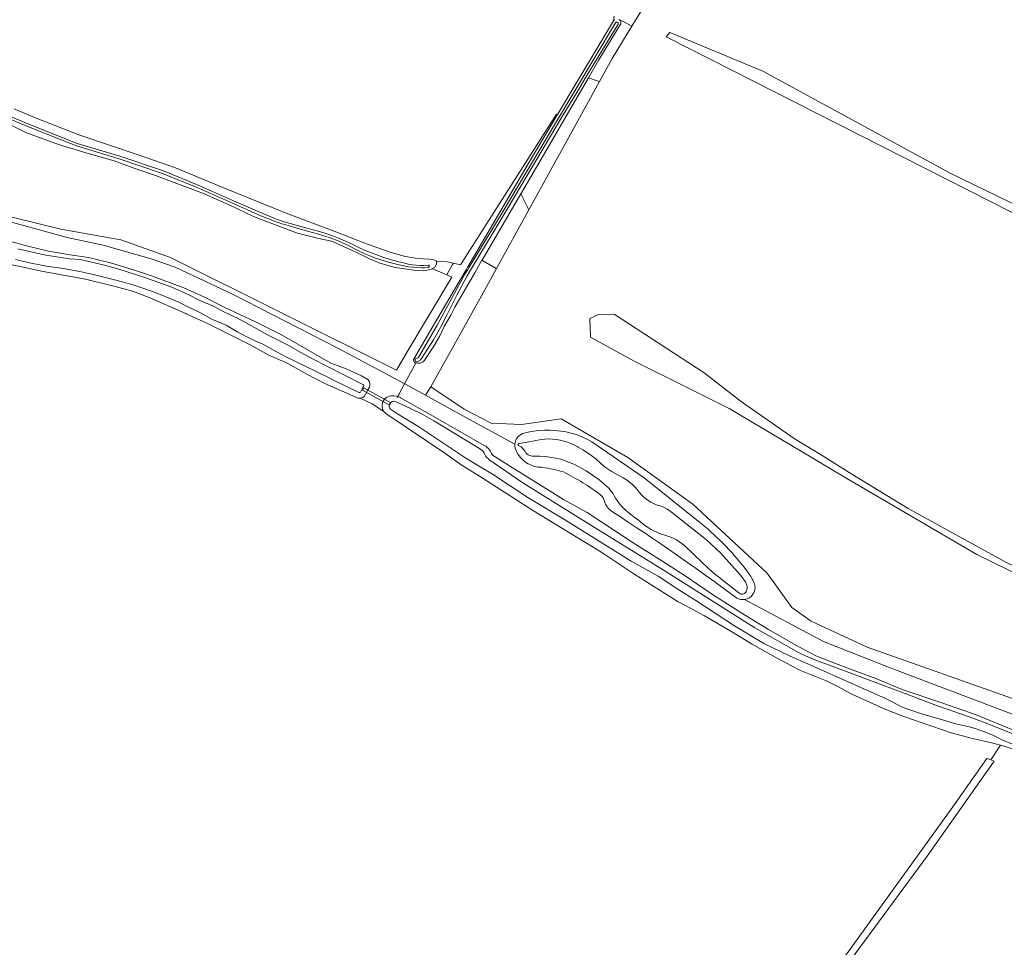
# Model space of a CAD drawing. Header units: metres. Extents: x 178952 to 185583, y 415201 to 419317.
# Tile 127 of 165: x 183538 to 183853, y 416316 to 416613. Entities that reach past the tile are written whole.
import ezdxf

# ---------------------------------------------------------------- set-up
doc = ezdxf.new("R2010")
doc.units = ezdxf.units.M
for name, color, linetype, lineweight in [('B-XX-GR-BEPLANTING_CULTUUR_BOSPLANTSOEN-GV', 253, 'Continuous', 18), ('B-XX-GR-GRAS-GV', 253, 'Continuous', 13), ('B-XX-KW-KUNSTWERK_DUIKER-G', 252, 'Continuous', 18), ('B-XX-KW-KUNSTWERK_DUIKER-GV', 252, 'Continuous', 18), ('B-XX-OG-TERREIN_CULTUURSCHEIDING-GV', 253, 'Continuous', 18), ('B-XX-OG-TERREIN_ONBEGROEID-GV', 253, 'Continuous', 18), ('B-XX-OG-WATER-GV', 253, 'Continuous', 18), ('B-XX-OG-WATER_SLOOT-GV', 253, 'Continuous', 18), ('B-XX-VH-VERHARDING_FUNDERING_ZAND-GV', 251, 'Continuous', 18)]:
    doc.layers.add(name, color=color, linetype=linetype, lineweight=lineweight)

msp = doc.modelspace()

# ---------------------------------------------------------------- linework, layer by layer
at = {"layer": 'B-XX-GR-BEPLANTING_CULTUUR_BOSPLANTSOEN-GV'}
for points in [[(183734.136, 416610.889), (183731.571, 416612.259), (183730.164, 416612.965), (183730.24, 416612.894), (183730.424, 416612.624), (183730.538, 416612.318), (183730.573, 416611.994), (183730.529, 416611.67), (183730.408, 416611.367), (183723.582, 416600.139), (183720.234, 416594.397), (183722.661, 416593.588), (183723.794, 416593.211), (183727.829, 416600.542)], [(183775.91, 416596.512), (183746.277, 416608.948), (183745.087, 416607.493), (183862.297, 416547.962), (183871.028, 416541.215), (183873.012, 416542.67), (183865.869, 416549.284), (183835.839, 416563.969)], [(183723.794, 416593.211), (183722.661, 416593.588), (183720.234, 416594.397), (183701.356, 416562.023), (183698.584, 416557.279), (183699.654, 416555.189), (183701.204, 416552.16)], [(183701.204, 416552.16), (183699.654, 416555.189), (183698.584, 416557.279), (183686.225, 416536.121), (183686.183, 416536.048), (183690.73, 416533.48), (183690.877, 416533.396)]]:
    msp.add_lwpolyline(points, close=True, dxfattribs=at)
for points in [[(183529.545, 416549.963), (183553.654, 416543.318), (183565.209, 416540.922), (183580.477, 416536.516), (183588.136, 416533.875), (183606.672, 416525.091), (183639.972, 416508.091), (183661.589, 416496.549), (183668.194, 416492.903), (183669.819, 416495.57), (183687.648, 416527.528), (183690.877, 416533.396), (183690.73, 416533.48), (183686.183, 416536.048), (183683.886, 416532.101), (183677.484, 416521.1), (183676.24, 416518.546), (183674.138, 416514.914), (183672.634, 416511.689), (183670.795, 416508.595), (183667.702, 416503.882), (183667.55, 416503.753), (183667.304, 416503.544), (183666.439, 416503.2), (183665.57, 416503.124), (183664.766, 416503.317), (183664.291, 416503.98), (183664.288, 416504.315), (183677.387, 416526.67), (183681.121, 416533.043), (183681.679, 416533.995), (183700.954, 416566.892), (183710.376, 416582.683), (183709.998, 416582.755), (183679.306, 416534.601), (183677.073, 416535.089), (183676.772, 416534.76), (183674.954, 416531.36), (183676.611, 416530.628), (183662.343, 416506.804), (183658.846, 416500.965), (183658.285, 416501.214), (183586.644, 416536.994), (183570.769, 416542.55), (183551.587, 416545.99), (183529.506, 416551.423)], [(183881.61, 416425.999), (183853.433, 416439.615), (183822.345, 416456.68), (183804.427, 416467.706), (183794.869, 416473.588), (183786.229, 416478.905), (183782.42, 416481.549), (183774.375, 416487.134), (183770.222, 416490.018), (183768.212, 416491.566), (183757.224, 416500.03), (183728.422, 416518.876), (183723.443, 416518.757), (183720.717, 416517.453), (183720.836, 416511.527), (183734.822, 416503.823), (183752.408, 416495.064), (183765.195, 416488.695), (183791.911, 416472.797), (183797.792, 416469.297), (183802.766, 416466.337), (183844.305, 416441.996), (183880.694, 416424.146)], [(183864.971, 416392.348), (183855.682, 416395.958), (183809.248, 416412.363), (183791.389, 416420.697), (183785.197, 416425.001), (183777.366, 416436.043), (183753.55, 416458.07), (183732.783, 416472.952), (183711.484, 416485.387), (183698.784, 416483.535), (183689.127, 416483.932), (183680.528, 416488.43), (183669.819, 416495.57), (183668.194, 416492.903), (183681.056, 416485.802), (183696.708, 416477.213)], [(183721.262, 416478.063), (183738.071, 416466.502), (183756.396, 416451.767)], [(183770.134, 416427.589), (183795.313, 416414.124), (183816.677, 416405.707), (183854.546, 416391.403), (183862.894, 416388.147)]]:
    msp.add_lwpolyline(points, dxfattribs=at)
for points in [[(183696.708, 416477.213, -0.2867337), (183699.202, 416480.647)], [(183699.202, 416480.647, -0.114829), (183713.136, 416481.163)], [(183713.136, 416481.163, -0.0826827), (183721.262, 416478.063)], [(183756.396, 416451.767, -0.0614873), (183771.088, 416436.42)], [(183771.088, 416436.42, -0.048022), (183772.956, 416433.347)], [(183772.956, 416433.347, -0.2816008), (183772.805, 416429.288)], [(183772.805, 416429.288, -0.2128701), (183770.134, 416427.589)]]:
    msp.add_lwpolyline(points, format="xyb", dxfattribs=at)
at = {"layer": 'B-XX-GR-GRAS-GV'}
for points in [[(183536.723, 416584.459), (183543.734, 416581.506), (183557.733, 416576.108), (183576.674, 416569.713), (183588.253, 416565.576), (183603.396, 416559.387), (183615.238, 416554.567), (183624.119, 416550.967), (183638.97, 416545.357), (183648.447, 416541.628), (183652.874, 416540.004), (183657.166, 416538.579), (183661.388, 416537.42), (183664.804, 416536.721), (183667.279, 416536.479), (183669.551, 416536.436), (183670.823, 416536.249), (183671.629, 416535.856), (183671.678, 416535.669), (183675.073, 416535.527), (183677.073, 416535.089), (183679.306, 416534.601), (183709.998, 416582.755), (183710.376, 416582.683), (183728.243, 416612.63), (183728.464, 416614.158)], [(183529.506, 416551.423), (183551.587, 416545.99), (183570.769, 416542.55), (183586.644, 416536.994), (183658.285, 416501.214), (183658.846, 416500.965), (183662.343, 416506.804), (183676.611, 416530.628), (183674.954, 416531.36), (183670.5, 416533.326), (183670.187, 416533.369), (183669.919, 416533.232), (183667.653, 416532.674), (183664.443, 416532.908), (183658.487, 416533.714), (183653.527, 416535.132), (183650.041, 416536.681), (183648.089, 416537.548), (183642.648, 416540.164), (183638.166, 416542.182), (183633.502, 416543.18), (183632.336, 416543.475), (183627.297, 416544.752), (183619.877, 416547.504), (183613.22, 416550.097), (183605.196, 416553.872), (183604.898, 416554.005), (183597.221, 416557.443), (183581.873, 416563.205), (183575.569, 416565.287), (183573.923, 416565.893), (183572.717, 416566.337), (183568.657, 416567.831), (183560.317, 416570.182), (183552.267, 416572.694), (183550.301, 416573.308), (183540.645, 416576.84), (183530.082, 416582.059)], [(183858.187, 416378.628), (183854.945, 416380.011), (183852.3, 416380.892), (183851.909, 416380.993), (183848.776, 416376.294), (183849.913, 416375.86), (183828.465, 416345.504), (183756.465, 416247.781), (183740.154, 416224.815), (183728.042, 416207.844), (183720.009, 416196.932), (183718.751, 416197.095), (183713.552, 416189.152), (183714.217, 416188.812), (183715.076, 416188.372), (183717.988, 416187.12), (183736.887, 416177.511), (183754.4, 416168.724)]]:
    msp.add_lwpolyline(points, dxfattribs=at)
at = {"layer": 'B-XX-KW-KUNSTWERK_DUIKER-G'}
msp.add_lwpolyline([(183659.137, 416492.2), (183659.276, 416492.458), (183659.612, 416493.087), (183659.847, 416493.526), (183662.24, 416497.996), (183665.138, 416503.41)], dxfattribs=at)
at = {"layer": 'B-XX-KW-KUNSTWERK_DUIKER-GV'}
msp.add_lwpolyline([(183648.49, 416495.331), (183648.037, 416494.527), (183656.63, 416489.69), (183657.083, 416490.495)], close=True, dxfattribs=at)
at = {"layer": 'B-XX-OG-TERREIN_CULTUURSCHEIDING-GV'}
for points in [[(183738.894, 416618.694), (183734.136, 416610.889), (183727.829, 416600.542), (183723.794, 416593.211), (183701.204, 416552.16), (183690.877, 416533.396), (183687.648, 416527.528), (183669.819, 416495.57), (183680.528, 416488.43), (183689.127, 416483.932), (183698.784, 416483.535), (183711.484, 416485.387), (183732.783, 416472.952), (183753.55, 416458.07), (183777.366, 416436.043), (183785.197, 416425.001), (183791.389, 416420.697), (183809.248, 416412.363), (183855.682, 416395.958), (183864.971, 416392.348)], [(183730.048, 416613.073), (183730.164, 416612.965), (183731.571, 416612.259), (183734.136, 416610.889), (183738.894, 416618.694)], [(183728.464, 416614.158), (183728.243, 416612.63), (183728.349, 416612.784), (183728.577, 416613.003)], [(183787.891, 416293.601), (183836.657, 416361.325), (183847.546, 416376.804), (183848.776, 416376.294), (183851.909, 416380.993), (183848.563, 416381.853), (183842.914, 416383.157), (183836.078, 416384.994), (183820.662, 416390.286), (183814.729, 416392.678), (183804.135, 416397.476), (183799.93, 416399.795), (183796.002, 416401.663), (183787.97, 416404.942), (183785.137, 416406.366), (183779.105, 416409.575), (183772.521, 416413.324), (183766.209, 416417.166), (183757.339, 416422.345), (183749.4, 416426.638), (183748.929, 416426.893), (183734.747, 416435.833), (183727.043, 416440.926), (183725.137, 416442.186), (183723.611, 416443.119), (183702.634, 416455.948), (183701.499, 416456.68), (183690.712, 416463.634), (183685.431, 416467.039), (183679.543, 416470.613), (183674.323, 416474.376), (183655.772, 416486.832), (183655.367, 416487.135), (183655.015, 416487.497), (183654.876, 416487.678), (183651.158, 416490.113), (183647.27, 416491.988), (183647.131, 416491.981), (183646.694, 416492.01), (183646.27, 416492.118), (183645.918, 416492.276), (183635.957, 416496.712), (183630.217, 416499.657), (183624.125, 416503.063), (183617.875, 416505.858), (183613.676, 416508.187), (183611.731, 416509.265), (183598.119, 416516.036), (183591.717, 416518.985), (183591.607, 416519.033), (183590.089, 416519.694), (183579.826, 416524.164), (183574.489, 416526.189), (183571.439, 416527.008), (183567.672, 416528.02), (183559.531, 416530.064), (183545.99, 416532.502), (183533.674, 416535.187)], [(183880.694, 416424.146), (183844.305, 416441.996), (183802.766, 416466.337), (183797.792, 416469.297), (183791.911, 416472.797), (183765.195, 416488.695), (183752.408, 416495.064), (183734.822, 416503.823), (183720.836, 416511.527), (183720.717, 416517.453), (183723.443, 416518.757), (183728.422, 416518.876), (183757.224, 416500.03), (183768.212, 416491.566), (183770.222, 416490.018), (183774.375, 416487.134), (183782.42, 416481.549), (183786.229, 416478.905), (183794.869, 416473.588), (183804.427, 416467.706), (183822.345, 416456.68), (183853.433, 416439.615), (183881.61, 416425.999)]]:
    msp.add_lwpolyline(points, dxfattribs=at)
for points in [[(183745.087, 416607.493), (183746.277, 416608.948), (183775.91, 416596.512), (183835.839, 416563.969), (183865.869, 416549.284), (183873.012, 416542.67), (183871.028, 416541.215), (183862.297, 416547.962)], [(183676.772, 416534.76), (183677.073, 416535.089), (183675.073, 416535.527), (183671.678, 416535.669), (183671.768, 416535.323), (183671.575, 416534.586), (183671.115, 416533.846), (183670.187, 416533.369), (183670.5, 416533.326), (183674.954, 416531.36)]]:
    msp.add_lwpolyline(points, close=True, dxfattribs=at)
at = {"layer": 'B-XX-OG-TERREIN_ONBEGROEID-GV'}
msp.add_lwpolyline([(183828.465, 416345.504), (183849.913, 416375.86), (183848.776, 416376.294), (183847.546, 416376.804), (183836.657, 416361.325), (183787.891, 416293.601), (183758.076, 416253.11), (183740.897, 416229.858), (183718.441, 416199.375), (183718.039, 416198.505), (183717.926, 416197.855), (183718.751, 416197.095), (183720.009, 416196.932), (183728.042, 416207.844), (183740.154, 416224.815), (183756.465, 416247.781)], close=True, dxfattribs=at)
at = {"layer": 'B-XX-OG-WATER-GV', "flags": 128}
for points in [[(183681.495, 416531.062), (183682.268, 416532.358), (183694.525, 416552.913), (183711.852, 416582.006), (183716.78, 416590.28), (183719.434, 416594.664), (183729.684, 416611.597), (183729.74, 416611.796), (183729.706, 416611.98), (183729.6, 416612.133), (183729.439, 416612.228), (183729.254, 416612.248), (183729.048, 416612.17), (183728.922, 416612.033), (183709.346, 416579.394), (183692.677, 416551.276), (183682.083, 416533.82), (183681.534, 416532.917), (183680.769, 416531.655), (183671.862, 416515.328), (183666.34, 416505.763), (183665.789, 416504.918), (183665.161, 416504.701), (183664.883, 416504.523), (183664.888, 416504.033), (183664.996, 416503.719), (183665.347, 416503.618), (183665.732, 416503.692), (183666.462, 416504.12), (183666.912, 416504.614), (183670.664, 416510.638), (183672.933, 416514.617), (183675.13, 416518.7), (183678.215, 416524.893)], [(183735.12, 416463.533), (183734.257, 416464.368), (183733.339, 416465.144), (183732.373, 416465.857), (183731.361, 416466.504), (183730.308, 416467.082), (183729.189, 416467.648), (183727.819, 416468.423), (183726.489, 416469.265), (183725.204, 416470.175), (183723.973, 416471.328), (183722.655, 416472.454), (183721.286, 416473.519), (183719.87, 416474.519), (183718.41, 416475.452), (183716.907, 416476.318), (183716.802, 416476.38), (183715.731, 416476.961), (183714.624, 416477.471), (183713.487, 416477.907), (183712.323, 416478.267), (183711.138, 416478.551), (183709.937, 416478.756), (183708.726, 416478.881), (183707.508, 416478.927), (183706.29, 416478.893), (183705.077, 416478.779), (183700.597, 416477.909), (183698.058, 416477.505), (183697.994, 416477.501), (183697.841, 416477.438), (183697.73, 416477.301), (183697.699, 416477.139), (183697.747, 416476.981), (183697.863, 416476.862), (183698.673, 416476.415), (183698.937, 416476.205), (183699.198, 416475.964), (183699.602, 416475.505), (183699.942, 416474.998), (183700.004, 416474.876), (183700.26, 416474.486), (183700.579, 416474.145), (183700.951, 416473.863), (183701.365, 416473.649), (183701.81, 416473.508), (183702.273, 416473.446), (183704.562, 416473.426), (183706.525, 416473.313), (183709.114, 416472.939), (183711.438, 416472.428), (183715.6, 416470.822), (183719.545, 416468.724), (183723.568, 416465.966), (183724.317, 416465.366), (183726.705, 416463.161), (183727.869, 416461.687), (183728.9, 416460.008), (183730.478, 416457.795), (183732.117, 416456.123), (183734.706, 416454.055), (183736.271, 416452.991), (183738.249, 416451.255), (183740.289, 416449.992), (183742.938, 416448.668), (183745.582, 416447.885), (183747.074, 416447.293), (183748.365, 416446.631), (183750.884, 416444.833), (183756.618, 416439.284), (183759.824, 416436.345), (183768.272, 416429.676), (183768.585, 416429.464), (183768.668, 416429.412), (183768.951, 416429.299), (183769.254, 416429.262), (183769.555, 416429.305), (183769.743, 416429.372), (183770.082, 416429.556), (183770.376, 416429.807), (183770.613, 416430.112), (183770.75, 416430.381), (183770.861, 416430.751), (183770.901, 416431.116), (183770.893, 416431.659), (183770.806, 416432.195), (183770.641, 416432.713), (183770.402, 416433.201), (183768.706, 416435.521), (183762.549, 416442.408), (183757.945, 416446.675), (183746.808, 416455.558), (183746.229, 416455.967), (183745.329, 416456.519), (183744.39, 416457.003), (183743.418, 416457.413), (183742.417, 416457.749), (183741.916, 416457.919), (183741.001, 416458.293), (183740.119, 416458.74), (183739.276, 416459.257), (183738.478, 416459.84), (183737.729, 416460.486), (183737.036, 416461.19), (183736.401, 416461.948), (183735.83, 416462.755)]]:
    msp.add_lwpolyline(points, close=True, dxfattribs=at)
for points in [[(183526.77, 416584.699), (183541.806, 416578.488), (183556.603, 416572.618), (183570.266, 416568.501), (183584.145, 416563.831), (183595.412, 416559.206), (183595.889, 416559.01), (183606.494, 416554.301), (183615.581, 416550.29), (183619.894, 416548.548), (183622.221, 416547.761), (183622.763, 416547.578), (183630.433, 416545.405), (183633.675, 416544.527), (183635.714, 416543.921), (183637.729, 416543.239), (183639.717, 416542.482), (183641.675, 416541.651), (183643.6, 416540.747), (183645.49, 416539.771), (183646.754, 416539.067), (183648.752, 416538.157), (183650.325, 416537.501), (183652.181, 416536.793), (183654.258, 416536.082), (183656.359, 416535.448), (183657.594, 416535.114), (183659.728, 416534.602), (183661.278, 416534.281), (183662.68, 416534.01), (183664.094, 416533.818), (183665.517, 416533.706), (183666.944, 416533.673), (183667.845, 416533.694), (183669.094, 416533.775), (183669.248, 416533.839), (183669.355, 416533.967), (183669.391, 416534.129), (183669.348, 416534.29), (183669.237, 416534.413), (183669.081, 416534.471), (183668.986, 416534.47), (183667.704, 416534.387), (183666.42, 416534.384), (183665.137, 416534.462), (183663.863, 416534.618), (183662.6, 416534.854), (183661.523, 416535.121), (183659.167, 416535.702), (183656.832, 416536.361), (183654.52, 416537.095), (183652.233, 416537.906), (183649.975, 416538.792), (183647.747, 416539.752), (183645.551, 416540.784), (183644.719, 416541.199), (183642.58, 416542.19), (183640.407, 416543.108), (183638.205, 416543.952), (183635.976, 416544.72), (183633.901, 416545.361), (183630.664, 416546.238), (183623.019, 416548.403), (183620.195, 416549.359), (183615.917, 416551.086), (183606.844, 416555.091), (183596.229, 416559.805), (183584.447, 416564.641), (183570.529, 416569.324), (183556.888, 416573.435), (183542.13, 416579.289), (183527.079, 416585.507)], [(183537.164, 416536.36), (183541.59, 416535.259), (183547.037, 416534.151), (183552.384, 416533.451), (183557.678, 416532.446), (183561.545, 416531.604), (183566.684, 416530.294), (183568.748, 416529.801), (183571.677, 416529.032), (183574.584, 416528.186), (183577.468, 416527.264), (183580.326, 416526.266), (183583.157, 416525.192), (183585.959, 416524.044), (183588.958, 416522.902), (183591.954, 416521.301), (183596.018, 416519.336), (183600.132, 416517.167), (183604.452, 416515.302), (183608.208, 416513.085), (183612.728, 416510.76), (183616.133, 416509.207), (183623.153, 416505.426), (183636.725, 416498.751), (183638.564, 416497.847), (183646.643, 416493.874), (183646.907, 416493.794), (183647.143, 416493.811), (183647.36, 416493.905), (183647.533, 416494.065), (183648.287, 416495.57), (183648.377, 416495.691), (183648.432, 416495.882), (183648.408, 416496.079), (183648.31, 416496.251), (183648.151, 416496.371), (183636.422, 416502.288), (183632.257, 416504.406), (183628.347, 416506.523), (183623.625, 416509.206), (183617.632, 416512.255), (183612.606, 416515.144), (183608.086, 416517.52), (183603.92, 416519.486), (183600.416, 416521.345), (183596.045, 416523.21), (183592.338, 416525.172), (183587.104, 416527.451), (183578.104, 416530.674), (183570.119, 416533.176), (183565.134, 416534.637), (183557.755, 416536.268), (183554.24, 416536.547), (183546.348, 416537.774), (183537.901, 416539.77)], [(183860.277, 416382.853), (183848.647, 416387.504), (183841.866, 416390.088), (183831.763, 416393.622), (183821.071, 416397.682), (183796.347, 416406.882), (183794.153, 416407.682), (183791.842, 416408.607), (183789.561, 416409.606), (183787.314, 416410.677), (183773.443, 416418.532), (183744.381, 416436.891), (183720.985, 416451.383), (183699.224, 416464.87), (183688.441, 416472.378), (183688.266, 416472.528), (183687.787, 416473.01), (183687.368, 416473.545), (183687.015, 416474.126), (183686.879, 416474.424), (183686.607, 416474.868), (183686.269, 416475.265), (183685.875, 416475.607), (183685.461, 416475.866), (183670.817, 416484.769), (183667.057, 416486.855), (183663.952, 416488.326), (183659.302, 416490.608), (183658.093, 416490.964), (183657.834, 416490.952), (183657.502, 416490.867), (183657.199, 416490.708), (183656.941, 416490.482), (183656.727, 416490.177), (183656.605, 416489.857), (183656.559, 416489.517), (183656.56, 416489.434), (183656.614, 416489.095), (183656.744, 416488.778), (183656.944, 416488.5), (183659.219, 416486.991), (183666.009, 416482.838), (183681.093, 416472.831), (183689.592, 416467.662), (183700.847, 416460.192), (183712.917, 416452.971), (183727.861, 416443.592), (183733.857, 416439.863), (183742.549, 416435.012), (183749.109, 416430.691), (183754.547, 416427.247), (183766.913, 416419.153), (183776.234, 416413.548), (183784.683, 416409.494), (183790.535, 416406.959), (183805.388, 416400.352), (183815.166, 416395.888), (183820.765, 416393.108), (183826.359, 416391.156), (183833.358, 416389.082), (183837.909, 416387.699), (183838.582, 416387.584), (183840.443, 416387.211), (183842.287, 416386.761), (183844.111, 416386.233), (183845.91, 416385.628), (183847.683, 416384.949), (183849.425, 416384.195), (183851.134, 416383.369), (183852.807, 416382.471), (183858.879, 416380.027)]]:
    msp.add_lwpolyline(points, dxfattribs=at)
at = {"layer": 'B-XX-OG-WATER_SLOOT-GV'}
for points in [[(183728.577, 416613.003), (183728.349, 416612.784), (183728.243, 416612.63), (183710.376, 416582.683), (183700.954, 416566.892), (183681.679, 416533.995), (183681.121, 416533.043), (183677.387, 416526.67), (183664.288, 416504.315), (183664.291, 416503.98), (183664.766, 416503.317), (183665.57, 416503.124), (183666.439, 416503.2), (183667.304, 416503.544), (183667.55, 416503.753), (183667.702, 416503.882), (183670.795, 416508.595), (183672.634, 416511.689), (183674.138, 416514.914), (183676.24, 416518.546), (183677.484, 416521.1), (183683.886, 416532.101), (183686.183, 416536.048), (183686.225, 416536.121), (183698.584, 416557.279), (183701.356, 416562.023), (183720.234, 416594.397), (183723.582, 416600.139), (183730.408, 416611.367), (183730.529, 416611.67), (183730.573, 416611.994), (183730.538, 416612.318), (183730.424, 416612.624), (183730.24, 416612.894), (183730.164, 416612.965), (183730.048, 416613.073)], [(183527.079, 416585.507), (183542.13, 416579.289), (183556.888, 416573.435), (183570.529, 416569.324), (183584.447, 416564.641), (183596.229, 416559.805), (183606.844, 416555.091), (183615.917, 416551.086), (183620.195, 416549.359), (183623.019, 416548.403), (183630.664, 416546.238), (183633.901, 416545.361), (183635.976, 416544.72), (183638.205, 416543.952), (183640.407, 416543.108), (183642.58, 416542.19), (183644.719, 416541.199), (183645.551, 416540.784), (183647.747, 416539.752), (183649.975, 416538.792), (183652.233, 416537.906), (183654.52, 416537.095), (183656.832, 416536.361), (183659.167, 416535.702), (183661.523, 416535.121), (183662.6, 416534.854), (183663.863, 416534.618), (183665.137, 416534.462), (183666.42, 416534.384), (183667.704, 416534.387), (183668.986, 416534.47), (183669.081, 416534.471), (183669.237, 416534.413), (183669.348, 416534.29), (183669.391, 416534.129), (183669.355, 416533.967), (183669.248, 416533.839), (183669.094, 416533.775), (183667.845, 416533.694), (183666.944, 416533.673), (183665.517, 416533.706), (183664.094, 416533.818), (183662.68, 416534.01), (183661.278, 416534.281), (183659.728, 416534.602), (183657.594, 416535.114), (183656.359, 416535.448), (183654.258, 416536.082), (183652.181, 416536.793), (183650.325, 416537.501), (183648.752, 416538.157), (183646.754, 416539.067), (183645.49, 416539.771), (183643.6, 416540.747), (183641.675, 416541.651), (183639.717, 416542.482), (183637.729, 416543.239), (183635.714, 416543.921), (183633.675, 416544.527), (183630.433, 416545.405), (183622.763, 416547.578), (183622.221, 416547.761), (183619.894, 416548.548), (183615.581, 416550.29), (183606.494, 416554.301), (183595.889, 416559.01), (183595.412, 416559.206), (183584.145, 416563.831), (183570.266, 416568.501), (183556.603, 416572.618), (183541.806, 416578.488), (183526.77, 416584.699)], [(183530.082, 416582.059), (183540.645, 416576.84), (183550.301, 416573.308), (183552.267, 416572.694), (183560.317, 416570.182), (183568.657, 416567.831), (183572.717, 416566.337), (183573.923, 416565.893), (183575.569, 416565.287), (183581.873, 416563.205), (183597.221, 416557.443), (183604.898, 416554.005), (183605.196, 416553.872), (183613.22, 416550.097), (183619.877, 416547.504), (183627.297, 416544.752), (183632.336, 416543.475), (183633.502, 416543.18), (183638.166, 416542.182), (183642.648, 416540.164), (183648.089, 416537.548), (183650.041, 416536.681), (183653.527, 416535.132), (183658.487, 416533.714), (183664.443, 416532.908), (183667.653, 416532.674), (183669.919, 416533.232), (183670.187, 416533.369), (183671.115, 416533.846), (183671.575, 416534.586), (183671.768, 416535.323), (183671.678, 416535.669), (183671.629, 416535.856), (183670.823, 416536.249), (183669.551, 416536.436), (183667.279, 416536.479), (183664.804, 416536.721), (183661.388, 416537.42), (183657.166, 416538.579), (183652.874, 416540.004), (183648.447, 416541.628), (183638.97, 416545.357), (183624.119, 416550.967), (183615.238, 416554.567), (183603.396, 416559.387), (183588.253, 416565.576), (183576.674, 416569.713), (183557.733, 416576.108), (183543.734, 416581.506), (183536.723, 416584.459)], [(183533.674, 416535.187), (183545.99, 416532.502), (183559.531, 416530.064), (183567.672, 416528.02), (183571.439, 416527.008), (183574.489, 416526.189), (183579.826, 416524.164), (183590.089, 416519.694), (183591.607, 416519.033), (183591.717, 416518.985), (183598.119, 416516.036), (183611.731, 416509.265), (183613.676, 416508.187), (183617.875, 416505.858), (183624.125, 416503.063), (183630.217, 416499.657), (183635.957, 416496.712), (183645.918, 416492.276), (183646.27, 416492.118), (183646.694, 416492.01), (183647.131, 416491.981), (183647.27, 416491.988), (183647.701, 416492.064), (183648.111, 416492.216), (183648.487, 416492.441), (183648.61, 416492.537), (183649.416, 416493.984), (183649.674, 416494.448), (183650.258, 416495.496), (183650.372, 416495.905), (183650.408, 416496.328), (183650.364, 416496.751), (183650.242, 416497.157), (183650.046, 416497.534), (183649.783, 416497.867), (183649.718, 416497.932), (183647.706, 416499.092), (183642.773, 416501.404), (183637.908, 416503.188), (183622.15, 416512.251), (183613.87, 416516.385), (183603.811, 416521.093), (183597.564, 416524.245), (183590.959, 416527.247), (183580.588, 416531.091), (183575.147, 416532.912), (183567.467, 416535.259), (183560.496, 416536.938), (183554.64, 416537.794), (183547.717, 416539.014), (183540.695, 416540.694), (183533.624, 416542.629)], [(183537.901, 416539.77), (183546.348, 416537.774), (183554.24, 416536.547), (183557.755, 416536.268), (183565.134, 416534.637), (183570.119, 416533.176), (183578.104, 416530.674), (183587.104, 416527.451), (183592.338, 416525.172), (183596.045, 416523.21), (183600.416, 416521.345), (183603.92, 416519.486), (183608.086, 416517.52), (183612.606, 416515.144), (183617.632, 416512.255), (183623.625, 416509.206), (183628.347, 416506.523), (183632.257, 416504.406), (183636.422, 416502.288), (183648.151, 416496.371), (183648.31, 416496.251), (183648.408, 416496.079), (183648.432, 416495.882), (183648.377, 416495.691), (183648.287, 416495.57), (183647.533, 416494.065), (183647.36, 416493.905), (183647.143, 416493.811), (183646.907, 416493.794), (183646.643, 416493.874), (183638.564, 416497.847), (183636.725, 416498.751), (183623.153, 416505.426), (183616.133, 416509.207), (183612.728, 416510.76), (183608.208, 416513.085), (183604.452, 416515.302), (183600.132, 416517.167), (183596.018, 416519.336), (183591.954, 416521.301), (183588.958, 416522.902), (183585.959, 416524.044), (183583.157, 416525.192), (183580.326, 416526.266), (183577.468, 416527.264), (183574.584, 416528.186), (183571.677, 416529.032), (183568.748, 416529.801), (183566.684, 416530.294), (183561.545, 416531.604), (183557.678, 416532.446), (183552.384, 416533.451), (183547.037, 416534.151), (183541.59, 416535.259), (183537.164, 416536.36)], [(183860.769, 416383.849), (183844.116, 416390.686), (183833.156, 416394.575), (183820.494, 416398.811), (183812.085, 416402.362), (183801.977, 416406.018), (183792.84, 416409.562), (183786.495, 416413.014), (183777.707, 416418.018), (183770.137, 416422.671), (183759.876, 416429.236), (183751.079, 416435.21), (183743.628, 416439.986), (183734.468, 416445.713), (183719.808, 416455.388), (183712.242, 416459.555), (183693.313, 416471.368), (183690.376, 416473.253), (183690.191, 416473.352), (183689.806, 416473.621), (183689.473, 416473.952), (183689.2, 416474.334), (183688.996, 416474.757), (183688.922, 416474.916), (183688.633, 416475.408), (183688.279, 416475.855), (183687.865, 416476.248), (183687.401, 416476.579), (183686.895, 416476.842), (183671.326, 416485.771), (183660.208, 416492.118), (183660.011, 416492.202), (183659.276, 416492.458), (183658.854, 416492.569), (183658.087, 416492.704), (183657.31, 416492.761), (183657.113, 416492.736), (183656.605, 416492.615), (183656.122, 416492.419), (183655.674, 416492.151), (183655.273, 416491.817), (183654.927, 416491.427), (183654.644, 416490.988), (183654.433, 416490.511), (183654.37, 416490.288), (183654.29, 416489.789), (183654.29, 416489.284), (183654.37, 416488.785), (183654.527, 416488.305), (183654.758, 416487.855), (183654.876, 416487.678), (183655.015, 416487.497), (183655.367, 416487.135), (183655.772, 416486.832), (183674.323, 416474.376), (183679.543, 416470.613), (183685.431, 416467.039), (183690.712, 416463.634), (183701.499, 416456.68), (183702.634, 416455.948), (183723.611, 416443.119), (183725.137, 416442.186), (183727.043, 416440.926), (183734.747, 416435.833), (183748.929, 416426.893), (183749.4, 416426.638), (183757.339, 416422.345), (183766.209, 416417.166), (183772.521, 416413.324), (183779.105, 416409.575), (183785.137, 416406.366), (183787.97, 416404.942), (183796.002, 416401.663), (183799.93, 416399.795), (183804.135, 416397.476), (183814.729, 416392.678), (183820.662, 416390.286), (183836.078, 416384.994), (183842.914, 416383.157), (183848.563, 416381.853), (183851.909, 416380.993), (183852.3, 416380.892), (183854.945, 416380.011)], [(183858.879, 416380.027), (183852.807, 416382.471), (183851.134, 416383.369), (183849.425, 416384.195), (183847.683, 416384.949), (183845.91, 416385.628), (183844.111, 416386.233), (183842.287, 416386.761), (183840.443, 416387.211), (183838.582, 416387.584), (183837.909, 416387.699), (183833.358, 416389.082), (183826.359, 416391.156), (183820.765, 416393.108), (183815.166, 416395.888), (183805.388, 416400.352), (183790.535, 416406.959), (183784.683, 416409.494), (183776.234, 416413.548), (183766.913, 416419.153), (183754.547, 416427.247), (183749.109, 416430.691), (183742.549, 416435.012), (183733.857, 416439.863), (183727.861, 416443.592), (183712.917, 416452.971), (183700.847, 416460.192), (183689.592, 416467.662), (183681.093, 416472.831), (183666.009, 416482.838), (183659.219, 416486.991), (183656.944, 416488.5), (183656.744, 416488.778), (183656.614, 416489.095), (183656.56, 416489.434), (183656.559, 416489.517), (183656.605, 416489.857), (183656.727, 416490.177), (183656.941, 416490.482), (183657.199, 416490.708), (183657.502, 416490.867), (183657.834, 416490.952), (183658.093, 416490.964), (183659.302, 416490.608), (183663.952, 416488.326), (183667.057, 416486.855), (183670.817, 416484.769), (183685.461, 416475.866), (183685.875, 416475.607), (183686.269, 416475.265), (183686.607, 416474.868), (183686.879, 416474.424), (183687.015, 416474.126), (183687.368, 416473.545), (183687.787, 416473.01), (183688.266, 416472.528), (183688.441, 416472.378), (183699.224, 416464.87), (183720.985, 416451.383), (183744.381, 416436.891), (183773.443, 416418.532), (183787.314, 416410.677), (183789.561, 416409.606), (183791.842, 416408.607), (183794.153, 416407.682), (183796.347, 416406.882), (183821.071, 416397.682), (183831.763, 416393.622), (183841.866, 416390.088), (183848.647, 416387.504), (183860.277, 416382.853)], [(183738.071, 416466.502), (183721.262, 416478.063)], [(183756.396, 416451.767), (183738.071, 416466.502)]]:
    msp.add_lwpolyline(points, dxfattribs=at)
for points in [[(183694.525, 416552.913), (183682.268, 416532.358), (183681.495, 416531.062), (183678.215, 416524.893), (183675.13, 416518.7), (183672.933, 416514.617), (183670.664, 416510.638), (183666.912, 416504.614), (183666.462, 416504.12), (183665.732, 416503.692), (183665.347, 416503.618), (183664.996, 416503.719), (183664.888, 416504.033), (183664.883, 416504.523), (183665.161, 416504.701), (183665.789, 416504.918), (183666.34, 416505.763), (183671.862, 416515.328), (183680.769, 416531.655), (183681.534, 416532.917), (183682.083, 416533.82), (183692.677, 416551.276), (183709.346, 416579.394), (183728.922, 416612.033), (183729.048, 416612.17), (183729.254, 416612.248), (183729.439, 416612.228), (183729.6, 416612.133), (183729.706, 416611.98), (183729.74, 416611.796), (183729.684, 416611.597), (183719.434, 416594.664), (183716.78, 416590.28), (183711.852, 416582.006)], [(183742.417, 416457.749), (183743.418, 416457.413), (183744.39, 416457.003), (183745.329, 416456.519), (183746.229, 416455.967), (183746.808, 416455.558), (183757.945, 416446.675), (183762.549, 416442.408), (183768.706, 416435.521), (183770.402, 416433.201), (183770.641, 416432.713), (183770.806, 416432.195), (183770.893, 416431.659), (183770.901, 416431.116), (183770.861, 416430.751), (183770.75, 416430.381), (183770.613, 416430.112), (183770.376, 416429.807), (183770.082, 416429.556), (183769.743, 416429.372), (183769.555, 416429.305), (183769.254, 416429.262), (183768.951, 416429.299), (183768.668, 416429.412), (183768.585, 416429.464), (183768.272, 416429.676), (183759.824, 416436.345), (183756.618, 416439.284), (183750.884, 416444.833), (183748.365, 416446.631), (183747.074, 416447.293), (183745.582, 416447.885), (183742.938, 416448.668), (183740.289, 416449.992), (183738.249, 416451.255), (183736.271, 416452.991), (183734.706, 416454.055), (183732.117, 416456.123), (183730.478, 416457.795), (183728.9, 416460.008), (183727.869, 416461.687), (183726.705, 416463.161), (183724.317, 416465.366), (183723.568, 416465.966), (183719.545, 416468.724), (183715.6, 416470.822), (183711.438, 416472.428), (183709.114, 416472.939), (183706.525, 416473.313), (183704.562, 416473.426), (183702.273, 416473.446), (183701.81, 416473.508), (183701.365, 416473.649), (183700.951, 416473.863), (183700.579, 416474.145), (183700.26, 416474.486), (183700.004, 416474.876), (183699.942, 416474.998), (183699.602, 416475.505), (183699.198, 416475.964), (183698.937, 416476.205), (183698.673, 416476.415), (183697.863, 416476.862), (183697.747, 416476.981), (183697.699, 416477.139), (183697.73, 416477.301), (183697.841, 416477.438), (183697.994, 416477.501), (183698.058, 416477.505), (183700.597, 416477.909), (183705.077, 416478.779), (183706.29, 416478.893), (183707.508, 416478.927), (183708.726, 416478.881), (183709.937, 416478.756), (183711.138, 416478.551), (183712.323, 416478.267), (183713.487, 416477.907), (183714.624, 416477.471), (183715.731, 416476.961), (183716.802, 416476.38), (183716.907, 416476.318), (183718.41, 416475.452), (183719.87, 416474.519), (183721.286, 416473.519), (183722.655, 416472.454), (183723.973, 416471.328), (183725.204, 416470.175), (183726.489, 416469.265), (183727.819, 416468.423), (183729.189, 416467.648), (183730.308, 416467.082), (183731.361, 416466.504), (183732.373, 416465.857), (183733.339, 416465.144), (183734.257, 416464.368), (183735.12, 416463.533), (183735.83, 416462.755), (183736.401, 416461.948), (183737.036, 416461.19), (183737.729, 416460.486), (183738.478, 416459.84), (183739.276, 416459.257), (183740.119, 416458.74), (183741.001, 416458.293), (183741.916, 416457.919)]]:
    msp.add_lwpolyline(points, close=True, dxfattribs=at)
for points in [[(183699.202, 416480.647, 0.2867337), (183696.708, 416477.213)], [(183713.136, 416481.163, 0.114829), (183699.202, 416480.647)], [(183721.262, 416478.063, 0.0826827), (183713.136, 416481.163)], [(183696.708, 416477.213, 0.1524301), (183697.263, 416474.885)], [(183697.263, 416474.885, 0.2556575), (183704.154, 416469.959)], [(183704.154, 416469.959, -0.0570966), (183712.246, 416468.385)], [(183712.246, 416468.385, -0.046022), (183724.235, 416460.967)], [(183724.235, 416460.967, -0.1146254), (183725.333, 416459.052)], [(183725.333, 416459.052, 0.1919538), (183727.891, 416455.645)], [(183727.891, 416455.645, -0.015499), (183767.616, 416428.067)], [(183771.088, 416436.42, 0.0614873), (183756.396, 416451.767)], [(183772.956, 416433.347, 0.048022), (183771.088, 416436.42)], [(183772.805, 416429.288, 0.2816008), (183772.956, 416433.347)], [(183770.134, 416427.589, 0.2128701), (183772.805, 416429.288)], [(183767.616, 416428.067, 0.1691187), (183770.134, 416427.589)]]:
    msp.add_lwpolyline(points, format="xyb", dxfattribs=at)
at = {"layer": 'B-XX-VH-VERHARDING_FUNDERING_ZAND-GV'}
for points in [[(183696.708, 416477.213), (183681.056, 416485.802), (183668.194, 416492.903), (183661.589, 416496.549), (183639.972, 416508.091), (183606.672, 416525.091), (183588.136, 416533.875), (183580.477, 416536.516), (183565.209, 416540.922), (183553.654, 416543.318), (183529.545, 416549.963)], [(183533.624, 416542.629), (183540.695, 416540.694), (183547.717, 416539.014), (183554.64, 416537.794), (183560.496, 416536.938), (183567.467, 416535.259), (183575.147, 416532.912), (183580.588, 416531.091), (183590.959, 416527.247), (183597.564, 416524.245), (183603.811, 416521.093), (183613.87, 416516.385), (183622.15, 416512.251), (183637.908, 416503.188), (183642.773, 416501.404), (183647.706, 416499.092), (183649.718, 416497.932), (183649.783, 416497.867), (183650.046, 416497.534), (183650.242, 416497.157), (183650.364, 416496.751), (183650.408, 416496.328), (183650.372, 416495.905), (183650.258, 416495.496), (183649.674, 416494.448), (183649.416, 416493.984), (183648.61, 416492.537), (183648.487, 416492.441), (183648.111, 416492.216), (183647.701, 416492.064), (183647.27, 416491.988), (183651.158, 416490.113), (183654.876, 416487.678), (183654.758, 416487.855), (183654.527, 416488.305), (183654.37, 416488.785), (183654.29, 416489.284), (183654.29, 416489.789), (183654.37, 416490.288), (183654.433, 416490.511), (183654.644, 416490.988), (183654.927, 416491.427), (183655.273, 416491.817), (183655.674, 416492.151), (183656.122, 416492.419), (183656.605, 416492.615), (183657.113, 416492.736), (183657.31, 416492.761), (183658.087, 416492.704), (183658.854, 416492.569), (183659.276, 416492.458), (183660.011, 416492.202), (183660.208, 416492.118), (183671.326, 416485.771), (183686.895, 416476.842), (183687.401, 416476.579), (183687.865, 416476.248), (183688.279, 416475.855), (183688.633, 416475.408), (183688.922, 416474.916), (183688.996, 416474.757), (183689.2, 416474.334), (183689.473, 416473.952), (183689.806, 416473.621), (183690.191, 416473.352), (183690.376, 416473.253), (183693.313, 416471.368), (183712.242, 416459.555), (183719.808, 416455.388), (183734.468, 416445.713), (183743.628, 416439.986), (183751.079, 416435.21), (183759.876, 416429.236), (183770.137, 416422.671), (183777.707, 416418.018), (183786.495, 416413.014), (183792.84, 416409.562), (183801.977, 416406.018), (183812.085, 416402.362), (183820.494, 416398.811), (183833.156, 416394.575), (183844.116, 416390.686), (183860.769, 416383.849)], [(183862.894, 416388.147), (183854.546, 416391.403), (183816.677, 416405.707), (183795.313, 416414.124), (183770.134, 416427.589)]]:
    msp.add_lwpolyline(points, dxfattribs=at)
for points in [[(183697.263, 416474.885, -0.1524301), (183696.708, 416477.213)], [(183704.154, 416469.959, -0.2556575), (183697.263, 416474.885)], [(183712.246, 416468.385, 0.0570966), (183704.154, 416469.959)], [(183724.235, 416460.967, 0.046022), (183712.246, 416468.385)], [(183725.333, 416459.052, 0.1146254), (183724.235, 416460.967)], [(183727.891, 416455.645, -0.1919538), (183725.333, 416459.052)], [(183767.616, 416428.067, 0.015499), (183727.891, 416455.645)], [(183770.134, 416427.589, -0.1691187), (183767.616, 416428.067)]]:
    msp.add_lwpolyline(points, format="xyb", dxfattribs=at)

doc.saveas('drawing.dxf')
